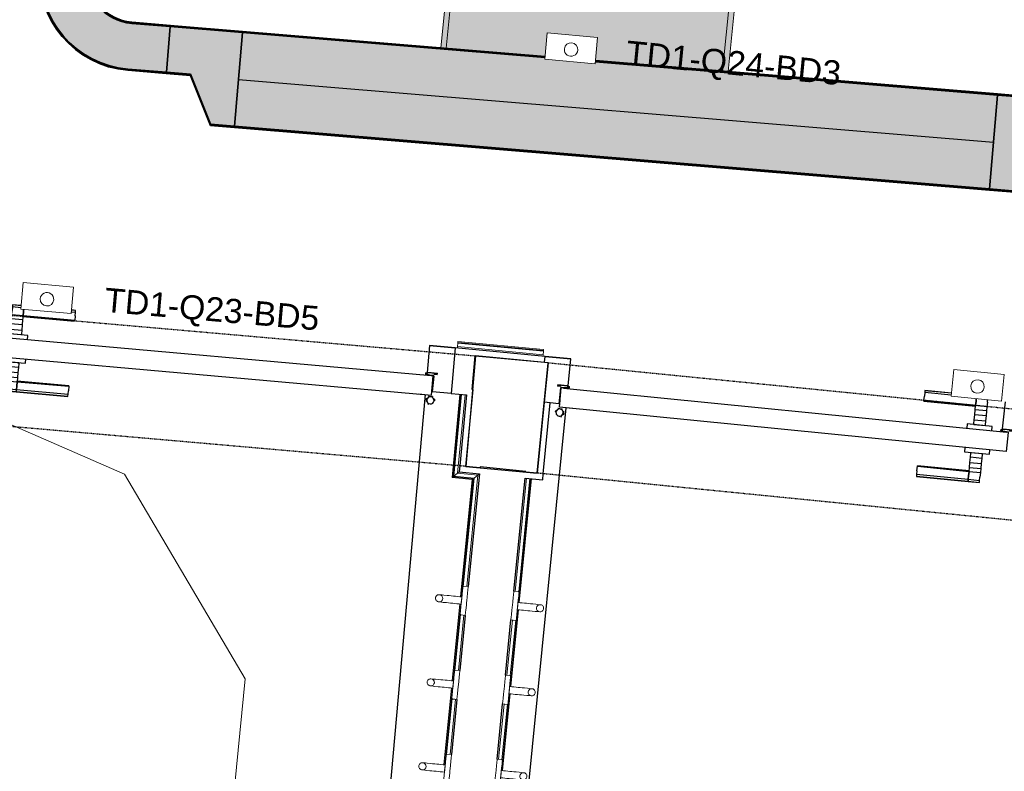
# Model space of a CAD drawing. Header units: millimetres. Extents: x -2845 to 74565, y -36590 to 13748.
# Tile 13 of 49: x 43793 to 45833, y -24110 to -22552. Entities that reach past the tile are written whole.
import ezdxf

# ---------------------------------------------------------------- set-up
doc = ezdxf.new("R2010")
doc.units = ezdxf.units.MM
doc.linetypes.add('Tiret', pattern=[2.5, 1.25, -1.25])
doc.linetypes.add('Tiret_2_', pattern=[2.5, 1.25, -1.25])
for name, color, linetype, lineweight in [('A-DETL-GENF', 7, 'Continuous', 18), ('A-DOOR', 7, 'Continuous', 25), ('A-FLOR', 7, 'Continuous', 25), ('A-FLOR-HRAL', 7, 'Continuous', 18), ('A-WALL', 7, 'Continuous', 25), ('CABLE', 7, 'Continuous', 30), ('CABLES', 7, 'Continuous', 18), ('CHEMIN DE CABLE ELE', 7, 'Continuous', 18), ('INSTAL ELECTRIQUE', 7, 'Continuous', 18), ('MOBILIER', 7, 'Continuous', 18), ('Q-SPCQ', 7, 'Continuous', 18)]:
    doc.layers.add(name, color=color, linetype=linetype, lineweight=lineweight)
doc.layers.add('A-DOOR-HDLN', color=5, linetype='Tiret', lineweight=25, true_color=0x0000ff)
doc.styles.add('Arial_2', font='arial.ttf', dxfattribs={"height": 75})
doc.styles.add('Arial_3', font='arial.ttf', dxfattribs={"height": 50})

# ---------------------------------------------------------------- blocks, each defined once
blk = doc.blocks.new('Ouverture en rectangle - Ouverture en rectangle _100x207_-3508572-2021_015_1111_DCE_1_50_N0 FINI_CFO_ECL')
at = {"layer": 'A-DOOR-HDLN', "linetype": 'Tiret_2_'}
for p, q in [((-500, 115), (500, 115)), ((500, -115), (-500, -115))]:
    blk.add_line(p, q, dxfattribs=at)
blk = doc.blocks.new('Ouverture en rectangle - Ouverture en rectangle _150x207_-3217538-2021_015_1111_DCE_1_50_N0 FINI_CFO_ECL')
at = {"layer": 'A-DOOR-HDLN', "linetype": 'Tiret_2_'}
for p, q in [((-750, 115), (750, 115)), ((750, -115), (-750, -115))]:
    blk.add_line(p, q, dxfattribs=at)
blk = doc.blocks.new('B02_DC_STR_rvt-1-2021_015_1111_DCE_1_50_N0 FINI_CFO_ECL')
at = {"layer": 'A-WALL'}
for p, q in [((-8431.9, -23249.1), (-8451.9, -23478.2)), ((-8281.3, -23263.4), (-8431.9, -23249.1)), ((-8304.1, -23492.2), (-8281.3, -23263.4)), ((-8451.9, -23478.2), (-8304.1, -23492.2))]:
    blk.add_line(p, q, dxfattribs=at)
at = {"layer": 'A-DOOR', "color": 5, "lineweight": 25, "true_color": 0x0000ff}
for name, p, rotation in [('Ouverture en rectangle - Ouverture en rectangle _150x207_-3217538-2021_015_1111_DCE_1_50_N0 FINI_CFO_ECL', (-9189.1, -23298.3), 174.9989986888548), ('Ouverture en rectangle - Ouverture en rectangle _100x207_-3508572-2021_015_1111_DCE_1_50_N0 FINI_CFO_ECL', (-7795.2, -23427.3), 354.3185268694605)]:
    blk.add_blockref(name, p, dxfattribs=dict(at, rotation=rotation))
blk = doc.blocks.new('PRT_SIMPLE_HUI_58x68x48 - PRT_BOIS_1V_930x2040x40-V3-2021_015_1111_DCE_1_50_N0 FINI_CFO_ECL')
at = {"layer": 'A-DETL-GENF', "lineweight": 25}
h = blk.add_hatch(color=256, dxfattribs=at)
h.paths.add_polyline_path([(-496, -14.5), (-483.8, -12.8), (-484.4, -10.6), (-485.1, -11.7), (-496.1, -13.2), (-500.5, -13.6), (-500.5, -14.5)])
h.paths.add_polyline_path([(-485.1, -10.6), (-483.8, -9.7), (-488.8, -8), (-508.5, -8), (-508.5, -11.5), (-502, -11.5), (-502.1, -10.3), (-505.2, -10.3), (-505.2, -9.3), (-488.4, -9.4), (-485.2, -10.6)])
h = blk.add_hatch(color=256, dxfattribs=at)
h.paths.add_polyline_path([(430.5, -14.5), (430.4, -13.2), (425.8, -13.2), (415.1, -11.7), (413.8, -9.7), (413.8, -12.8), (426.2, -14.5)])
h.paths.add_polyline_path([(438.5, -11.5), (438.5, -8), (418.5, -8), (413.8, -9.7), (415.1, -10.6), (418.7, -9.3), (435.2, -9.3), (435.2, -10.3), (432, -10.5), (432, -11.5), (435.4, -11.5)])
at = {"layer": 'A-DETL-GENF'}
for p, q in [((-488.5, -8), (-508.5, -8)), ((-508.5, -8), (-508.5, -11.5)), ((-508.5, -11.5), (-502, -11.5)), ((-505.2, -10.3), (-505.2, -9.3)), ((-505.2, -9.3), (-488.7, -9.3)), ((-502, -10.3), (-505.2, -10.3)), ((-502, -11.5), (-502, -10.3)), ((-496.1, -13.2), (-500.5, -13.2)), ((-500.5, -13.2), (-500.5, -14.5)), ((-500.5, -14.5), (-496, -14.5)), ((-485.1, -11.7), (-496.1, -13.2)), ((-496, -14.5), (-483.8, -12.8)), ((-488.7, -9.3), (-485.1, -10.6)), ((-483.8, -9.7), (-488.5, -8)), ((-485.1, -10.6), (-485.1, -11.7)), ((-483.8, -12.8), (-483.8, -9.7)), ((418.5, -8), (413.8, -9.7)), ((413.8, -9.7), (413.8, -12.8)), ((413.8, -12.8), (426, -14.5)), ((415.1, -10.6), (418.7, -9.3)), ((415.1, -11.7), (415.1, -10.6)), ((426.1, -13.2), (415.1, -11.7)), ((438.5, -8), (418.5, -8)), ((418.7, -9.3), (435.2, -9.3)), ((426, -14.5), (430.5, -14.5)), ((430.5, -13.2), (426.1, -13.2)), ((430.5, -14.5), (430.5, -13.2)), ((435.2, -10.3), (432, -10.3)), ((432, -10.3), (432, -11.5)), ((432, -11.5), (438.5, -11.5)), ((435.2, -9.3), (435.2, -10.3)), ((438.5, -11.5), (438.5, -8))]:
    blk.add_line(p, q, dxfattribs=at)
at = {"layer": 'A-DOOR'}
for p, q in [((-433.2, 55), (-450.6, 55)), ((-450.6, 55), (-450.6, 54.5)), ((-450.6, 54.5), (-450.6, 50.4)), ((-433.2, 54.5), (-450.6, 54.5)), ((-450.6, 50.4), (-450.6, 43.3)), ((-433.2, 50.4), (-450.6, 50.4)), ((-450.6, 34), (-450.6, 43.3)), ((-427.1, 47.6), (-427.1, 43.3)), ((-427.1, 43.3), (-427.1, 47.6)), ((-427.1, 34), (-427.1, 43.3)), ((-427.1, 43.3), (-427.1, 34)), ((-319.6, 55), (-328.2, 55)), ((-319.6, 54.5), (-328.2, 54.5)), ((-319.6, 50.4), (-328.2, 50.4)), ((-319.6, 54.5), (-319.6, 55)), ((-319.6, 50.4), (-319.6, 54.5)), ((-319.6, 43.3), (-319.6, 50.4)), ((-319.6, 43.3), (-319.6, 34)), ((-450.6, 25.6), (-450.6, 34)), ((-427.1, 34), (-450.6, 34)), ((-450.6, 15.2), (-450.6, 25.6)), ((-427.1, 25.6), (-450.6, 25.6)), ((-427.1, 32.8), (-427.1, 34)), ((-319.6, 34), (-427.1, 34)), ((-427.1, 34), (-427.1, 25.6)), ((-427.1, 32.8), (-319.6, 32.8)), ((-427.1, 25.6), (-427.1, 15.2)), ((-319.6, 34), (-319.6, 32.8)), ((-450.6, 4.4), (-450.6, 15.2)), ((-427.1, 15.2), (-450.6, 15.2)), ((-450.6, -4), (-450.6, 4.4)), ((-450.6, 4.4), (-427.1, 4.4)), ((-427.1, 15.2), (-427.1, 4.4)), ((-427.1, 4.4), (-427.1, -4)), ((-499.5, -14.5), (-499.5, -54.5)), ((426, -14.5), (-496, -14.5)), ((-465.6, -5.5), (-465.6, -14.5)), ((-413.4, -5.5), (-465.6, -5.5)), ((-450.6, -4), (-450.6, -5)), ((-450.6, -5), (-427.1, -5)), ((-427.1, -5), (-427.1, -4)), ((-413.4, -14.5), (-413.4, -5.5)), ((430.5, -54.5), (430.5, -14.5)), ((-499.5, -54.5), (430.5, -54.5)), ((-465.6, -54.5), (-465.6, -63.5)), ((-413.4, -63.5), (-413.4, -54.5)), ((417, -54.5), (417, -977.5)), ((-465.6, -63.5), (-413.4, -63.5)), ((-427.1, -64), (-450.6, -64)), ((-450.6, -64), (-450.6, -65)), ((-450.6, -73.4), (-450.6, -65)), ((-450.6, -84.2), (-450.6, -73.4)), ((-427.1, -73.4), (-450.6, -73.4)), ((-427.1, -65), (-427.1, -64)), ((-427.1, -65), (-427.1, -73.4)), ((-427.1, -73.4), (-427.1, -84.2)), ((-450.6, -94.6), (-450.6, -84.2)), ((-450.6, -84.2), (-427.1, -84.2)), ((-450.6, -103), (-450.6, -94.6)), ((-450.6, -94.6), (-427.1, -94.6)), ((-427.1, -84.2), (-427.1, -94.6)), ((-427.1, -94.6), (-427.1, -103)), ((-427.1, -103), (-427.1, -101.8)), ((-319.6, -101.8), (-427.1, -101.8)), ((-319.6, -101.8), (-319.6, -103)), ((-450.6, -112.3), (-450.6, -103)), ((-450.6, -103), (-427.1, -103)), ((-450.6, -112.3), (-450.6, -119.4)), ((-450.6, -119.4), (-450.6, -123.5)), ((-450.6, -119.4), (-427.1, -119.4)), ((-427.1, -112.3), (-427.1, -103)), ((-427.1, -103), (-319.6, -103)), ((-427.1, -103), (-427.1, -112.3)), ((-427.1, -112.3), (-427.1, -119.4)), ((-427.1, -119.4), (-427.1, -112.3)), ((-427.1, -119.4), (-427.1, -123.5)), ((-427.1, -119.4), (-319.6, -119.4)), ((-427.1, -123.5), (-427.1, -119.4)), ((-319.6, -103), (-319.6, -112.3)), ((-319.6, -119.4), (-319.6, -112.3)), ((-319.6, -123.5), (-319.6, -119.4)), ((-450.6, -123.5), (-450.6, -124)), ((-450.6, -123.5), (-427.1, -123.5)), ((-450.6, -124), (-427.1, -124)), ((-427.1, -123.5), (-427.1, -124)), ((-427.1, -123.5), (-319.6, -123.5)), ((-427.1, -124), (-427.1, -123.5)), ((-427.1, -124), (-319.6, -124)), ((-319.6, -124), (-319.6, -123.5))]:
    blk.add_line(p, q, dxfattribs=at)
for radius, start, end in [(7.5, 360, 180), (7.5, 135, 165), (9.12, 111.9887, 120), (7.5, 60, 120), (9.12, 60, 68.0113), (9.12, 155.8208, 180), (9.12, 180, 200.3904), (7.5, 180, 360), (7.5, 180, 240), (9.12, 240, 248.0113), (7.5, 270, 0), (7.5, 0, 30), (9.12, 0, 24.1792)]:
    blk.add_arc((429, -65.5), radius, start, end, dxfattribs=at)
at = {"layer": 'Q-SPCQ'}
for p, q in [((430.5, -40.5), (430.5, -54.5)), ((430.5, -54.5), (403.5, -54.5))]:
    blk.add_line(p, q, dxfattribs=at)
blk = doc.blocks.new('PRT_SIMPLE_HUI_58x68x48 - PRT_BOIS_1V_930x2040x40-V4-2021_015_1111_DCE_1_50_N0 FINI_CFO_ECL')
at = {"layer": 'A-DETL-GENF', "lineweight": 25}
h = blk.add_hatch(color=256, dxfattribs=at)
h.paths.add_polyline_path([(-500.5, 14.5), (-500.4, 13.2), (-495.8, 13.2), (-485.1, 11.7), (-483.8, 9.7), (-483.8, 12.8), (-496.2, 14.5)])
h.paths.add_polyline_path([(-508.5, 11.5), (-508.5, 8), (-488.5, 8), (-483.8, 9.7), (-485.1, 10.6), (-488.7, 9.3), (-505.2, 9.3), (-505.2, 10.2), (-502, 10.6), (-502, 11.5), (-505.5, 11.5)])
h = blk.add_hatch(color=256, dxfattribs=at)
h.paths.add_polyline_path([(426, 14.5), (413.8, 12.8), (414.4, 10.5), (415.3, 11.7), (426.1, 13.2), (430.5, 13.6), (430.5, 14.5)])
h.paths.add_polyline_path([(415.1, 10.6), (413.8, 9.7), (418.9, 8), (438.5, 8), (438.5, 11.5), (432, 11.5), (432.1, 10.2), (435.2, 10.2), (435.2, 9.3), (418.4, 9.4), (415.2, 10.6)])
at = {"layer": 'A-DETL-GENF'}
for p, q in [((-508.5, 11.5), (-502, 11.5)), ((-508.5, 8), (-508.5, 11.5)), ((-488.5, 8), (-508.5, 8)), ((-505.2, 10.2), (-505.2, 9.3)), ((-502, 10.2), (-505.2, 10.2)), ((-505.2, 9.3), (-488.7, 9.3)), ((-502, 11.5), (-502, 10.2)), ((-500.5, 14.5), (-496, 14.5)), ((-500.5, 13.2), (-500.5, 14.5)), ((-496.1, 13.2), (-500.5, 13.2)), ((-485.1, 11.7), (-496.1, 13.2)), ((-496, 14.5), (-483.8, 12.8)), ((-488.7, 9.3), (-485.1, 10.6)), ((-483.8, 9.7), (-488.5, 8)), ((-485.1, 10.6), (-485.1, 11.7)), ((-483.8, 12.8), (-483.8, 9.7)), ((413.8, 12.8), (426, 14.5)), ((413.8, 9.7), (413.8, 12.8)), ((418.5, 8), (413.8, 9.7)), ((426.1, 13.2), (415.1, 11.7)), ((415.1, 11.7), (415.1, 10.6)), ((415.1, 10.6), (418.7, 9.3)), ((438.5, 8), (418.5, 8)), ((418.7, 9.3), (435.2, 9.3)), ((426, 14.5), (430.5, 14.5)), ((430.5, 13.2), (426.1, 13.2)), ((430.5, 14.5), (430.5, 13.2)), ((432, 11.5), (438.5, 11.5)), ((432, 10.2), (432, 11.5)), ((435.2, 10.2), (432, 10.2)), ((435.2, 9.3), (435.2, 10.2)), ((438.5, 11.5), (438.5, 8))]:
    blk.add_line(p, q, dxfattribs=at)
at = {"layer": 'A-DOOR'}
for p, q in [((417, 54.5), (417, 977.5)), ((-427.1, 124), (-450.6, 124)), ((-450.6, 124), (-450.6, 123.5)), ((-450.6, 123.5), (-450.6, 119.4)), ((-427.1, 123.5), (-450.6, 123.5)), ((-319.6, 124), (-427.1, 124)), ((-427.1, 124), (-427.1, 123.5)), ((-427.1, 123.5), (-427.1, 124)), ((-427.1, 123.5), (-427.1, 119.4)), ((-319.6, 123.5), (-427.1, 123.5)), ((-427.1, 119.4), (-427.1, 123.5)), ((-319.6, 123.5), (-319.6, 124)), ((-319.6, 119.4), (-319.6, 123.5)), ((-450.6, 119.4), (-450.6, 112.3)), ((-427.1, 119.4), (-450.6, 119.4)), ((-450.6, 103), (-450.6, 112.3)), ((-450.6, 94.6), (-450.6, 103)), ((-427.1, 103), (-450.6, 103)), ((-427.1, 119.4), (-427.1, 112.3)), ((-319.6, 119.4), (-427.1, 119.4)), ((-427.1, 112.3), (-427.1, 119.4)), ((-427.1, 103), (-427.1, 112.3)), ((-427.1, 112.3), (-427.1, 103)), ((-427.1, 101.8), (-427.1, 103)), ((-319.6, 103), (-427.1, 103)), ((-427.1, 103), (-427.1, 94.6)), ((-319.6, 112.3), (-319.6, 119.4)), ((-319.6, 112.3), (-319.6, 103)), ((-319.6, 103), (-319.6, 101.8)), ((-450.6, 84.2), (-450.6, 94.6)), ((-427.1, 94.6), (-450.6, 94.6)), ((-450.6, 73.4), (-450.6, 84.2)), ((-427.1, 84.2), (-450.6, 84.2)), ((-427.1, 101.8), (-319.6, 101.8)), ((-427.1, 94.6), (-427.1, 84.2)), ((-427.1, 84.2), (-427.1, 73.4)), ((-465.6, 63.5), (-465.6, 54.5)), ((-413.4, 63.5), (-465.6, 63.5)), ((-450.6, 65), (-450.6, 73.4)), ((-450.6, 73.4), (-427.1, 73.4)), ((-450.6, 65), (-450.6, 64)), ((-450.6, 64), (-427.1, 64)), ((-427.1, 73.4), (-427.1, 65)), ((-427.1, 64), (-427.1, 65)), ((-413.4, 54.5), (-413.4, 63.5)), ((-499.5, 54.5), (430.5, 54.5)), ((-499.5, 14.5), (-499.5, 54.5)), ((430.5, 54.5), (430.5, 14.5)), ((426, 14.5), (-496, 14.5)), ((-465.6, 14.5), (-465.6, 5.5)), ((-465.6, 5.5), (-413.4, 5.5)), ((-427.1, 5), (-450.6, 5)), ((-450.6, 5), (-450.6, 4)), ((-450.6, -4.4), (-450.6, 4)), ((-427.1, 4), (-427.1, 5)), ((-427.1, 4), (-427.1, -4.4)), ((-413.4, 5.5), (-413.4, 14.5)), ((-450.6, -15.2), (-450.6, -4.4)), ((-427.1, -4.4), (-450.6, -4.4)), ((-450.6, -25.6), (-450.6, -15.2)), ((-450.6, -15.2), (-427.1, -15.2)), ((-427.1, -4.4), (-427.1, -15.2)), ((-427.1, -15.2), (-427.1, -25.6)), ((-450.6, -34), (-450.6, -25.6)), ((-450.6, -25.6), (-427.1, -25.6)), ((-450.6, -43.3), (-450.6, -34)), ((-450.6, -34), (-427.1, -34)), ((-427.1, -25.6), (-427.1, -34)), ((-427.1, -34), (-427.1, -32.8)), ((-319.6, -32.8), (-427.1, -32.8)), ((-427.1, -43.3), (-427.1, -34)), ((-427.1, -34), (-319.6, -34)), ((-427.1, -34), (-427.1, -43.3)), ((-319.6, -32.8), (-319.6, -34)), ((-319.6, -34), (-319.6, -43.3)), ((-450.6, -43.3), (-450.6, -48.9)), ((-427.1, -43.3), (-427.1, -48.9)), ((-427.1, -48.9), (-427.1, -43.3)), ((-374.6, -50.4), (-319.6, -50.4)), ((-374.6, -54.5), (-319.6, -54.5)), ((-374.6, -55), (-319.6, -55)), ((-319.6, -50.4), (-319.6, -43.3)), ((-319.6, -54.5), (-319.6, -50.4)), ((-319.6, -55), (-319.6, -54.5))]:
    blk.add_line(p, q, dxfattribs=at)
for radius, start, end in [(9.12, 155.8208, 179.5461), (9.12, 180, 204.1792), (7.5, 360, 180), (7.5, 120, 178.2989), (7.5, 180, 360), (7.5, 195, 225), (9.12, 111.9887, 120), (7.5, 0, 90), (7.5, 330, 0), (9.12, 335.8208, 0), (9.12, 240, 248.0113), (7.5, 240, 300), (9.12, 291.9887, 300)]:
    blk.add_arc((429, 65.5), radius, start, end, dxfattribs=at)
at = {"layer": 'Q-SPCQ'}
for p, q in [((430.5, 54.5), (403.5, 54.5)), ((430.5, 40.5), (430.5, 54.5))]:
    blk.add_line(p, q, dxfattribs=at)
blk = doc.blocks.new('Garde-corps - Garde-corps-508649-2021_015_1111_DCE_1_50_N0 FINI_CFO_ECL')
at = {"layer": 'A-FLOR-HRAL'}
for p, q in [((-8469.1, -23230), (-8468.4, -23223)), ((-8468.4, -23223), (-8468.2, -23221.2)), ((-8291.3, -23239.7), (-8468.4, -23223)), ((-8468.1, -23219.6), (-8468.2, -23221.2)), ((-8291.2, -23237.9), (-8468.2, -23221.2)), ((-8291, -23236.3), (-8468.1, -23219.6)), ((-8469.1, -23230), (-8469.4, -23233)), ((-8292, -23246.8), (-8469.1, -23230)), ((-8292.3, -23249.7), (-8292, -23246.8)), ((-8291.3, -23239.7), (-8292, -23246.8)), ((-8291.2, -23237.9), (-8291.3, -23239.7)), ((-8291.2, -23237.9), (-8291, -23236.3))]:
    blk.add_line(p, q, dxfattribs=at)
blk = doc.blocks.new('Garde-corps - Garde-corps-510088-2021_015_1111_DCE_1_50_N0 FINI_CFO_ECL')
at = {"layer": 'A-FLOR-HRAL'}
for p, q in [((-8349.4, -23737.2), (-8326.2, -23502.7)), ((-8342.8, -23760.5), (-8317.3, -23503.6)), ((-8342.4, -23738.5), (-8319.1, -23503.4)), ((-8341.2, -23760.6), (-8315.7, -23503.7)), ((-8360.1, -23934.6), (-8344.3, -23775.4)), ((-8358.5, -23934.8), (-8342.7, -23775.5)), ((-8366.7, -23911.3), (-8355.4, -23796.9)), ((-8359.7, -23912.7), (-8348.2, -23796.9)), ((-8377.4, -24108.8), (-8361.6, -23949.5)), ((-8375.7, -24108.9), (-8359.9, -23949.7)), ((-8384, -24085.5), (-8372.6, -23971)), ((-8377, -24086.8), (-8365.5, -23971.1))]:
    blk.add_line(p, q, dxfattribs=at)
blk = doc.blocks.new('Garde-corps - Garde-corps-510192-2021_015_1111_DCE_1_50_N0 FINI_CFO_ECL')
at = {"layer": 'A-FLOR-HRAL'}
for p, q in [((-8464, -23329), (-8480.2, -23501.6)), ((-8462.4, -23329.1), (-8478.4, -23500.1)), ((-8460.6, -23329.3), (-8476.5, -23498.5)), ((-8453.5, -23330), (-8468.8, -23492.2)), ((-8476.5, -23498.5), (-8468.8, -23492.2)), ((-8468.8, -23492.2), (-8427, -23496.3)), ((-8480.2, -23501.6), (-8438.5, -23505.7)), ((-8478.4, -23500.1), (-8436.7, -23504.2)), ((-8476.5, -23498.5), (-8434.8, -23502.7)), ((-8438.5, -23505.7), (-8462.6, -23748.6)), ((-8436.7, -23504.2), (-8461, -23748.7)), ((-8434.8, -23502.7), (-8457.1, -23727.1)), ((-8427, -23496.3), (-8449.9, -23727.2)), ((-8434.8, -23502.7), (-8427, -23496.3)), ((-8464.1, -23763.5), (-8479.9, -23922.7)), ((-8462.5, -23763.7), (-8478.3, -23922.9)), ((-8462.9, -23785.6), (-8474.4, -23901.3)), ((-8455.9, -23786.9), (-8467.2, -23901.4)), ((-8481.4, -23937.6), (-8497.2, -24096.9)), ((-8479.7, -23937.8), (-8495.5, -24097)), ((-8480.2, -23959.7), (-8491.6, -24075.4)), ((-8473.1, -23961.1), (-8484.5, -24075.5))]:
    blk.add_line(p, q, dxfattribs=at)
for points, knots in [([(-8468.8, -23492.2), (-8468.8, -23492.1), (-8468.7, -23492.1), (-8468.5, -23492), (-8468.3, -23491.8), (-8468.1, -23491.6), (-8468, -23491.5), (-8467.8, -23491.3), (-8467.5, -23491.1), (-8467.2, -23490.9), (-8467, -23490.7), (-8466.7, -23490.4), (-8466.2, -23490), (-8465.8, -23489.7), (-8465.5, -23489.5)], [0, 0, 0, 0, 0.166667, 0.25, 0.333333, 0.416667, 0.458333, 0.5, 0.583333, 0.666667, 0.708333, 0.75, 0.833333, 1, 1, 1, 1]), ([(-8427, -23496.3), (-8427, -23496.3), (-8427, -23496.2), (-8426.8, -23496.1), (-8426.6, -23495.9), (-8426.4, -23495.8), (-8426.2, -23495.6), (-8426, -23495.5), (-8425.8, -23495.2), (-8425.5, -23495), (-8425.2, -23494.8), (-8424.9, -23494.6), (-8424.5, -23494.2), (-8424, -23493.8), (-8423.8, -23493.6)], [0, 0, 0, 0, 0.166667, 0.25, 0.333333, 0.416667, 0.458333, 0.5, 0.583333, 0.666667, 0.708333, 0.75, 0.833333, 1, 1, 1, 1]), ([(-8480.2, -23501.6), (-8480.2, -23501.6), (-8480.2, -23501.5), (-8480.1, -23501.4), (-8479.9, -23501.3), (-8479.7, -23501.2), (-8479.5, -23501), (-8479.4, -23500.9), (-8479.3, -23500.8), (-8479.1, -23500.7), (-8479, -23500.6), (-8478.9, -23500.5), (-8478.7, -23500.4), (-8478.6, -23500.2), (-8478.5, -23500.2), (-8478.4, -23500.1)], [0.1, 0.1, 0.1, 0.1, 0.2, 0.3, 0.4, 0.475, 0.55, 0.6, 0.65, 0.7, 0.75, 0.8, 0.85, 0.9, 1, 1, 1, 1]), ([(-8438.5, -23505.7), (-8438.5, -23505.7), (-8438.5, -23505.7), (-8438.4, -23505.6), (-8438.2, -23505.4), (-8438, -23505.3), (-8437.9, -23505.2), (-8437.7, -23505), (-8437.6, -23504.9), (-8437.4, -23504.8), (-8437.3, -23504.7), (-8437.2, -23504.6), (-8437.1, -23504.5), (-8436.9, -23504.4), (-8436.8, -23504.3), (-8436.7, -23504.2)], [0.1, 0.1, 0.1, 0.1, 0.2, 0.3, 0.4, 0.475, 0.55, 0.6, 0.65, 0.7, 0.75, 0.8, 0.85, 0.9, 1, 1, 1, 1])]:
    blk.add_open_spline(points, degree=3, knots=knots, dxfattribs=at)
blk = doc.blocks.new('72_PATERE_HEWI SERIE 477 - Colour - 92 Anthracite grey-566101-2021_015_1111_DCE_1_50_N0 FINI_CFO_ECL')
at = {"layer": 'A-DETL-GENF'}
for p, q in [((-10342.8, -18762.6), (-10343.6, -18770.8)), ((-10342.3, -18757.7), (-10342.8, -18762.6)), ((-10342.2, -18756.2), (-10342.3, -18757.7)), ((-10342.1, -18755.1), (-10342.2, -18756.2)), ((-10340.4, -18753.8), (-10342.1, -18755.1)), ((-10331, -18754.7), (-10340.4, -18753.8)), ((-10332.2, -18767.2), (-10331.8, -18762.8)), ((-10331.8, -18762.8), (-10331, -18754.7)), ((-10398.4, -18776.9), (-10398.6, -18778.1)), ((-10398.6, -18778.1), (-10398.6, -18779.4)), ((-10398.6, -18779.4), (-10398.4, -18780.7)), ((-10397.9, -18775.6), (-10398.4, -18776.9)), ((-10398.4, -18780.7), (-10398, -18782)), ((-10398, -18782), (-10397.4, -18783.1)), ((-10397.3, -18774.5), (-10397.9, -18775.6)), ((-10397.4, -18783.1), (-10396.5, -18784.1)), ((-10396.4, -18773.5), (-10397.3, -18774.5)), ((-10395.4, -18772.7), (-10396.4, -18773.5)), ((-10394.3, -18772), (-10395.4, -18772.7)), ((-10392.6, -18771.5), (-10394.3, -18772)), ((-10391.1, -18771.4), (-10392.6, -18771.5)), ((-10384.9, -18772), (-10391.1, -18771.4)), ((-10391.1, -18771.4), (-10387.7, -18772.2)), ((-10387.7, -18772.2), (-10391.1, -18771.4)), ((-10387.7, -18772.2), (-10385.4, -18774.1)), ((-10385.4, -18774.1), (-10387.7, -18772.2)), ((-10384.5, -18782.3), (-10386.4, -18784.7)), ((-10386.4, -18784.7), (-10384.5, -18782.3)), ((-10385.4, -18774.1), (-10384, -18776.8)), ((-10384, -18776.8), (-10385.4, -18774.1)), ((-10381.2, -18772.3), (-10384.9, -18772)), ((-10383.7, -18779.6), (-10384.5, -18782.3)), ((-10384.5, -18782.3), (-10383.7, -18779.6)), ((-10384, -18776.8), (-10383.7, -18779.6)), ((-10383.7, -18779.6), (-10384, -18776.8)), ((-10374.6, -18773), (-10381.2, -18772.3)), ((-10370.3, -18773.4), (-10374.6, -18773)), ((-10365.9, -18773.9), (-10370.3, -18773.4)), ((-10361.6, -18774.3), (-10365.9, -18773.9)), ((-10357.2, -18774.7), (-10361.6, -18774.3)), ((-10352.9, -18775.2), (-10357.2, -18774.7)), ((-10348.5, -18775.6), (-10352.9, -18775.2)), ((-10344.2, -18776), (-10348.5, -18775.6)), ((-10343.6, -18770.8), (-10345.1, -18785.5)), ((-10344.9, -18783.5), (-10344.6, -18780.8)), ((-10344.6, -18780.8), (-10344.4, -18778.2)), ((-10344.4, -18778.2), (-10344.2, -18776)), ((-10333.9, -18784.6), (-10333.7, -18782.1)), ((-10333.7, -18782.1), (-10333.3, -18778.3)), ((-10333.3, -18778.3), (-10332.9, -18774.4)), ((-10332.9, -18774.4), (-10332.6, -18770.7)), ((-10332.6, -18770.7), (-10332.2, -18767.2)), ((-10396.5, -18784.1), (-10395.5, -18785)), ((-10395.5, -18785), (-10394.4, -18785.6)), ((-10394.4, -18785.6), (-10393.3, -18786.1)), ((-10393.3, -18786.1), (-10391.9, -18786.3)), ((-10389.1, -18786.1), (-10391.9, -18786.3)), ((-10391.9, -18786.3), (-10389.1, -18786.1)), ((-10391.9, -18786.3), (-10386.3, -18786.9)), ((-10386.4, -18784.7), (-10389.1, -18786.1)), ((-10389.1, -18786.1), (-10386.4, -18784.7)), ((-10386.3, -18786.9), (-10382.7, -18787.3)), ((-10382.7, -18787.3), (-10376.1, -18787.9)), ((-10376.1, -18787.9), (-10371.8, -18788.3)), ((-10371.8, -18788.3), (-10367.4, -18788.8)), ((-10367.4, -18788.8), (-10363.1, -18789.2)), ((-10363.1, -18789.2), (-10358.7, -18789.6)), ((-10358.7, -18789.6), (-10354.3, -18790.1)), ((-10354.3, -18790.1), (-10350, -18790.5)), ((-10350, -18790.5), (-10345.6, -18790.9)), ((-10346.8, -18802.5), (-10347.2, -18806.7)), ((-10346.4, -18799), (-10346.8, -18802.5)), ((-10346.1, -18795.2), (-10346.4, -18799)), ((-10345.7, -18791.4), (-10346.1, -18795.2)), ((-10345.1, -18785.5), (-10345.7, -18791.4)), ((-10345.6, -18790.9), (-10345.4, -18788.8)), ((-10345.4, -18788.8), (-10345.2, -18786.1)), ((-10345.2, -18786.1), (-10344.9, -18783.5)), ((-10336.2, -18807.6), (-10335.8, -18803.7)), ((-10335.8, -18803.7), (-10334.8, -18793.4)), ((-10334.8, -18793.4), (-10334.4, -18789.6)), ((-10334.4, -18789.6), (-10334.2, -18787)), ((-10334.2, -18787), (-10333.9, -18784.6)), ((-10347.6, -18810.7), (-10347.7, -18811.7)), ((-10347.7, -18811.7), (-10346.4, -18813.5)), ((-10347.5, -18809.8), (-10347.6, -18810.7)), ((-10347.2, -18806.7), (-10347.5, -18809.8)), ((-10346.4, -18813.5), (-10341.6, -18813.9)), ((-10341.6, -18813.9), (-10336.9, -18814.4)), ((-10336.9, -18814.4), (-10336.2, -18807.6))]:
    blk.add_line(p, q, dxfattribs=at)
blk = doc.blocks.new('72_PATERE_HEWI SERIE 477 - Colour - 92 Anthracite grey-568995-2021_015_1111_DCE_1_50_N0 FINI_CFO_ECL')
at = {"layer": 'A-DETL-GENF'}
for p, q in [((-10238, -18780.1), (-10238.4, -18783.8)), ((-10237.7, -18776.6), (-10238, -18780.1)), ((-10237.2, -18772.2), (-10237.7, -18776.6)), ((-10236.4, -18764.1), (-10237.2, -18772.2)), ((-10227, -18765), (-10236.4, -18764.1)), ((-10228.6, -18797), (-10227.2, -18782.3)), ((-10227.2, -18782.3), (-10226.4, -18774.1)), ((-10225.6, -18766.7), (-10227, -18765)), ((-10226.4, -18774.1), (-10225.9, -18769.3)), ((-10225.9, -18769.3), (-10225.7, -18767.8)), ((-10225.7, -18767.8), (-10225.6, -18766.7)), ((-10240.3, -18802.8), (-10241.3, -18813.1)), ((-10239.9, -18798.9), (-10240.3, -18802.8)), ((-10239.6, -18796.4), (-10239.9, -18798.9)), ((-10239.4, -18793.9), (-10239.6, -18796.4)), ((-10239.1, -18791.5), (-10239.4, -18793.9)), ((-10238.8, -18787.6), (-10239.1, -18791.5)), ((-10238.4, -18783.8), (-10238.8, -18787.6)), ((-10229.6, -18806.8), (-10229.2, -18802.9)), ((-10229.2, -18802.9), (-10228.6, -18797)), ((-10229, -18800.3), (-10229.2, -18802.5)), ((-10229.2, -18802.5), (-10224.8, -18802.9)), ((-10228.7, -18797.7), (-10229, -18800.3)), ((-10228.4, -18795), (-10228.7, -18797.7)), ((-10228.2, -18792.4), (-10228.4, -18795)), ((-10227.9, -18789.7), (-10228.2, -18792.4)), ((-10227.7, -18787.6), (-10227.9, -18789.7)), ((-10223.4, -18788), (-10227.7, -18787.6)), ((-10224.8, -18802.9), (-10220.5, -18803.3)), ((-10219, -18788.4), (-10223.4, -18788)), ((-10220.5, -18803.3), (-10216.1, -18803.8)), ((-10214.6, -18788.9), (-10219, -18788.4)), ((-10216.1, -18803.8), (-10211.8, -18804.2)), ((-10210.3, -18789.3), (-10214.6, -18788.9)), ((-10205.9, -18789.7), (-10210.3, -18789.3)), ((-10201.6, -18790.2), (-10205.9, -18789.7)), ((-10197.2, -18790.6), (-10201.6, -18790.2)), ((-10190.6, -18791.2), (-10197.2, -18790.6)), ((-10187, -18791.6), (-10190.6, -18791.2)), ((-10189.6, -18798.9), (-10188.8, -18796.2)), ((-10188.8, -18796.2), (-10189.6, -18798.9)), ((-10189.4, -18801.7), (-10189.6, -18798.9)), ((-10189.6, -18798.9), (-10189.4, -18801.7)), ((-10188, -18804.4), (-10189.4, -18801.7)), ((-10189.4, -18801.7), (-10188, -18804.4)), ((-10188.8, -18796.2), (-10186.9, -18793.8)), ((-10186.9, -18793.8), (-10188.8, -18796.2)), ((-10180.7, -18792.3), (-10187, -18791.6)), ((-10186.9, -18793.8), (-10184.2, -18792.4)), ((-10184.2, -18792.4), (-10186.9, -18793.8)), ((-10184.2, -18792.4), (-10180.7, -18792.3)), ((-10180.7, -18792.3), (-10184.2, -18792.4)), ((-10179.4, -18792.7), (-10180.7, -18792.3)), ((-10177.8, -18793.5), (-10179.4, -18792.7)), ((-10176.8, -18794.4), (-10177.8, -18793.5)), ((-10176, -18795.4), (-10176.8, -18794.4)), ((-10176.1, -18804), (-10175.4, -18802.9)), ((-10175.3, -18796.5), (-10176, -18795.4)), ((-10175.4, -18802.9), (-10175, -18801.6)), ((-10174.9, -18797.8), (-10175.3, -18796.5)), ((-10175, -18801.6), (-10174.7, -18800.4)), ((-10174.7, -18799), (-10174.9, -18797.8)), ((-10174.7, -18800.4), (-10174.7, -18799)), ((-10241.7, -18817), (-10242.4, -18823.8)), ((-10242.4, -18823.8), (-10237.6, -18824.3)), ((-10241.3, -18813.1), (-10241.7, -18817)), ((-10232.9, -18824.7), (-10231.2, -18823.3)), ((-10231.2, -18823.3), (-10231.1, -18822.3)), ((-10231.1, -18821.4), (-10230.7, -18818.2)), ((-10231.1, -18822.3), (-10231.1, -18821.4)), ((-10230.7, -18818.2), (-10230.3, -18814)), ((-10230.3, -18814), (-10230, -18810.6)), ((-10230, -18810.6), (-10229.6, -18806.8)), ((-10211.8, -18804.2), (-10207.4, -18804.6)), ((-10207.4, -18804.6), (-10203.1, -18805.1)), ((-10203.1, -18805.1), (-10198.7, -18805.5)), ((-10198.7, -18805.5), (-10192.1, -18806.2)), ((-10192.1, -18806.2), (-10188.5, -18806.5)), ((-10188.5, -18806.5), (-10182.9, -18807.1)), ((-10185.6, -18806.3), (-10188, -18804.4)), ((-10188, -18804.4), (-10185.6, -18806.3)), ((-10182.9, -18807.1), (-10185.6, -18806.3)), ((-10185.6, -18806.3), (-10182.9, -18807.1)), ((-10182.9, -18807.1), (-10181.5, -18807.1)), ((-10181.5, -18807.1), (-10180.3, -18806.9)), ((-10180.3, -18806.9), (-10179.1, -18806.4)), ((-10179.1, -18806.4), (-10177.9, -18805.8)), ((-10177.9, -18805.8), (-10176.9, -18805)), ((-10176.9, -18805), (-10176.1, -18804)), ((-10237.6, -18824.3), (-10232.9, -18824.7))]:
    blk.add_line(p, q, dxfattribs=at)
blk = doc.blocks.new('B02_ARC_rvt-1-2021_015_1111_DCE_1_50_N0 FINI_CFO_ECL')
at = {"layer": 'A-FLOR'}
for p, q in [((-8527.1, -23227.7), (-8532.1, -23283.7)), ((-8527.1, -23227.7), (-8474, -23232.6)), ((-8474, -23232.6), (-8527.1, -23227.7)), ((-8281.2, -23263.4), (-8289.3, -23345.5)), ((-8287.7, -23250.2), (-8234.6, -23255.3)), ((-8234.6, -23255.3), (-8287.7, -23250.2)), ((-8240.1, -23311.2), (-8234.6, -23255.3)), ((-8532.5, -23288.4), (-8532.6, -23289.6)), ((-8532.2, -23285.1), (-8532.4, -23287.1)), ((-8520.6, -23323.7), (-8517.7, -23291)), ((-8517.7, -23291), (-8519.2, -23290.8)), ((-8482.4, -23327.2), (-8520.6, -23323.7)), ((-8255.6, -23315.7), (-8258.9, -23348.4)), ((-8254.2, -23315.8), (-8255.6, -23315.7)), ((-8240.7, -23317.2), (-8240.6, -23315.9)), ((-8240.5, -23314.6), (-8240.3, -23312.6)), ((-8258.9, -23348.4), (-8277.5, -23346.6)), ((-7335, -23344.7), (-7340.6, -23400.7)), ((-7341, -23405.4), (-7341.2, -23406.7)), ((-7340.7, -23402.1), (-7340.9, -23404.1))]:
    blk.add_line(p, q, dxfattribs=at)
at = {"layer": 'A-WALL'}
for p, q in [((-8474, -23232.6), (-8482.4, -23327.2)), ((-8431.1, -23236.6), (-8474, -23232.6)), ((-8438.8, -23318.8), (-8432.2, -23249.1)), ((-8432.2, -23249.1), (-8288.9, -23262.6)), ((-8287.7, -23250.2), (-8431.1, -23236.6)), ((-8288.9, -23262.6), (-8287.7, -23250.2)), ((-8482.4, -23327.2), (-8450.6, -23330.2)), ((-8450.6, -23330.2), (-8464.3, -23477)), ((-8451.9, -23478.2), (-8436.9, -23319)), ((-8436.9, -23319), (-8438.8, -23318.8)), ((-8289.9, -23345.4), (-8303.9, -23492.3)), ((-8291.5, -23493.6), (-8277.5, -23346.7)), ((-8277.5, -23346.7), (-8289.9, -23345.4)), ((-8464.3, -23477), (-8465.5, -23489.5)), ((-8465.5, -23489.5), (-8423.8, -23493.6)), ((-8422.5, -23481.2), (-8451.9, -23478.2)), ((-8423.8, -23493.6), (-8447, -23727.5)), ((-8422.3, -23479.3), (-8422.5, -23481.2)), ((-8327.8, -23488.6), (-8422.3, -23479.3)), ((-8327.9, -23490), (-8327.8, -23488.6)), ((-8303.9, -23492.3), (-8327.9, -23490)), ((-8292.7, -23506), (-8291.5, -23493.6)), ((-8352.4, -23736.9), (-8329.2, -23502.4)), ((-8329.2, -23502.4), (-8292.7, -23506)), ((-8452.9, -23787.2), (-8464.2, -23901.7)), ((-8369.7, -23911), (-8358.3, -23796.6)), ((-8470.2, -23961.4), (-8481.5, -24075.8)), ((-8387, -24085.2), (-8375.6, -23970.8))]:
    blk.add_line(p, q, dxfattribs=at)
at = {"layer": 'A-DOOR', "lineweight": 18}
for name, p, rotation in [('PRT_SIMPLE_HUI_58x68x48 - PRT_BOIS_1V_930x2040x40-V3-2021_015_1111_DCE_1_50_N0 FINI_CFO_ECL', (-8946.7, -23238.1), 354.9012605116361), ('PRT_SIMPLE_HUI_58x68x48 - PRT_BOIS_1V_930x2040x40-V4-2021_015_1111_DCE_1_50_N0 FINI_CFO_ECL', (-7824.3, -23344), 174.3196245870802)]:
    blk.add_blockref(name, p, dxfattribs=dict(at, rotation=rotation))
at = {"layer": 'A-FLOR-HRAL', "lineweight": 18}
for name in ['Garde-corps - Garde-corps-510192-2021_015_1111_DCE_1_50_N0 FINI_CFO_ECL', 'Garde-corps - Garde-corps-508649-2021_015_1111_DCE_1_50_N0 FINI_CFO_ECL', 'Garde-corps - Garde-corps-510088-2021_015_1111_DCE_1_50_N0 FINI_CFO_ECL']:
    blk.add_blockref(name, (0, 0), dxfattribs=at)
at = {"layer": 'MOBILIER', "lineweight": 18}
for name, p in [('72_PATERE_HEWI SERIE 477 - Colour - 92 Anthracite grey-566101-2021_015_1111_DCE_1_50_N0 FINI_CFO_ECL', (1884, -4972.8)), ('72_PATERE_HEWI SERIE 477 - Colour - 92 Anthracite grey-568995-2021_015_1111_DCE_1_50_N0 FINI_CFO_ECL', (1884, -4972.8)), ('72_PATERE_HEWI SERIE 477 - Colour - 92 Anthracite grey-566101-2021_015_1111_DCE_1_50_N0 FINI_CFO_ECL', (1866.7, -5147)), ('72_PATERE_HEWI SERIE 477 - Colour - 92 Anthracite grey-568995-2021_015_1111_DCE_1_50_N0 FINI_CFO_ECL', (1866.7, -5147)), ('72_PATERE_HEWI SERIE 477 - Colour - 92 Anthracite grey-566101-2021_015_1111_DCE_1_50_N0 FINI_CFO_ECL', (1849.5, -5321.1)), ('72_PATERE_HEWI SERIE 477 - Colour - 92 Anthracite grey-568995-2021_015_1111_DCE_1_50_N0 FINI_CFO_ECL', (1849.5, -5321.1))]:
    blk.add_blockref(name, p, dxfattribs=at)
blk = doc.blocks.new('604_DALLE LED 600x600MM - 26W 4000K 3600lm-V12-2021_015_1111_DCE_1_50_N0 FINI_CFO_ECL')
at = {"layer": 'INSTAL ELECTRIQUE', "true_color": 0xf6d57a}
for points in [[(212, -298.5), (-298.5, -298.5), (-298.5, 298.5), (221.6, 298.5), (221.4, 287), (-287, 287), (-287, -287), (212.2, -287), (212.1, -288.5)], [(212.2, -287), (-287, -287), (-287, 287), (221.4, 287), (218.1, 81.8), (169.1, 82.3), (168, -22.7), (216.4, -23.2), (214.9, -116.5)]]:
    blk.add_hatch(color=41, dxfattribs=at).paths.add_polyline_path(points)
at = {"layer": 'INSTAL ELECTRIQUE'}
for p, q in [((-298.5, -298.5), (-298.5, 298.5)), ((-298.5, 298.5), (221.6, 298.5)), ((-287, 287), (-287, -287)), ((-287, 287), (221.4, 287)), ((212, -298.5), (-298.5, -298.5)), ((212.2, -287), (-287, -287))]:
    blk.add_line(p, q, dxfattribs=at)
blk = doc.blocks.new('602_BOITE DE DERIVATION - 105X105X50 GENERIQUE-7163007-2021_015_1111_DCE_1_50_N0 FINI_CFO_ECL')
at = {"layer": 'INSTAL ELECTRIQUE'}
for p, q in [((-8288.3, -22634.5), (-8283.4, -22579.7)), ((-8283.4, -22579.7), (-8178.8, -22589)), ((-8178.8, -22589), (-8183.7, -22643.8)), ((-8183.7, -22643.8), (-8288.3, -22634.5))]:
    blk.add_line(p, q, dxfattribs=at)
for start, end in [(174.9013, 354.9013), (354.9013, 174.9013)]:
    blk.add_arc((-8233.8, -22614.2), 14, start, end, dxfattribs=at)
blk = doc.blocks.new('602_BOITE DE DERIVATION - 105X105X50 GENERIQUE-7162986-2021_015_1111_DCE_1_50_N0 FINI_CFO_ECL')
at = {"layer": 'INSTAL ELECTRIQUE'}
for p, q in [((-7446.7, -23332.5), (-7441.3, -23277.8)), ((-7441.3, -23277.8), (-7336.8, -23288.1)), ((-7336.8, -23288.1), (-7342.2, -23342.8)), ((-7342.2, -23342.8), (-7446.7, -23332.5))]:
    blk.add_line(p, q, dxfattribs=at)
for start, end in [(354.3607, 174.3607), (174.3607, 354.3607)]:
    blk.add_arc((-7392, -23312.8), 14, start, end, dxfattribs=at)
blk = doc.blocks.new('602_BOITE DE DERIVATION - 105X105X50 GENERIQUE-7162989-2021_015_1111_DCE_1_50_N0 FINI_CFO_ECL')
at = {"layer": 'INSTAL ELECTRIQUE'}
for p, q in [((-9373.9, -23152.2), (-9369.1, -23097.4)), ((-9369.1, -23097.4), (-9264.5, -23106.6)), ((-9264.5, -23106.6), (-9269.3, -23161.4)), ((-9269.3, -23161.4), (-9373.9, -23152.2))]:
    blk.add_line(p, q, dxfattribs=at)
for start, end in [(354.9607, 174.9607), (174.9607, 354.9607)]:
    blk.add_arc((-9319.4, -23131.9), 14, start, end, dxfattribs=at)
blk = doc.blocks.new('Chemin de câbles - Courbure - Standard-6397136-2021_015_1111_DCE_1_50_N0 FINI_CFO_ECL')
at = {"layer": 'CHEMIN DE CABLE ELE', "lineweight": 35, "true_color": 0x0080ff}
for points in [[(-87, 100), (-86.7, 97.5), (2.7, 97.7), (82.4, 101.4), (82.2, 104), (-7.4, 100)], [(-87, 97.5), (-87, -97.5), (11.6, -97), (91.5, -93.3), (82.4, 101.4), (-7, 97.5), (-86.7, 97.5)], [(-87, -97.5), (-86.7, -100), (11.9, -99.6), (91.6, -95.8), (91.5, -93.3), (-7.4, -97.5)]]:
    blk.add_hatch(color=150, dxfattribs=at).paths.add_polyline_path(points)
at = {"layer": 'CHEMIN DE CABLE ELE', "color": 8, "lineweight": 35, "true_color": 0x808080}
for p, q in [((82.2, 104), (2.3, 100.2)), ((82.4, 101.4), (82.2, 104)), ((-87, 97.5), (-87, 100)), ((-7, 100), (-87, 100)), ((-87, -97.5), (-87, 97.5)), ((-7, 97.5), (-87, 97.5)), ((2.5, 97.7), (82.4, 101.4)), ((91.5, -93.3), (82.4, 101.4)), ((-87, -100), (-87, -97.5)), ((-7, -97.5), (-87, -97.5)), ((-7, -100), (-87, -100)), ((91.5, -93.3), (11.6, -97)), ((11.7, -99.6), (91.6, -95.8)), ((91.6, -95.8), (91.5, -93.3))]:
    blk.add_line(p, q, dxfattribs=at)
for radius in [200, 202.5, 397.5, 400]:
    blk.add_arc((-7, 300), radius, 270, 272.6814, dxfattribs=at)
blk = doc.blocks.new('Chemin de câbles - Courbure - Standard-6397142-2021_015_1111_DCE_1_50_N0 FINI_CFO_ECL')
at = {"layer": 'CHEMIN DE CABLE ELE', "lineweight": 35, "true_color": 0x0080ff}
for points in [[(47.8, 229.7), (-47.1, 229.9), (-47.3, 149.9), (-52.3, 118.2), (-66.9, 89.7), (-90.8, 66.4), (-118.7, 52.4), (-149.8, 47.5), (-229.8, 47.5), (-229.8, -47.5), (-149.8, -47.5), (-105.5, -42.4), (-63.3, -27.4), (-25.5, -3.1), (4.5, 26.8), (28, 64.1), (42.7, 105.8), (47.7, 149.7), (47.8, 229.5)], [(-47.1, 229.9), (-49.7, 229.9), (-49.8, 149.6), (-55.2, 118), (-68.9, 91.2), (-91.1, 69.1), (-118.9, 54.9), (-150, 50), (-229.8, 50), (-229.6, 47.5), (-149.6, 47.5), (-117.9, 52.6), (-89.6, 67), (-66.9, 89.7), (-52.1, 119.2), (-47.3, 150.1), (-47.2, 213)], [(50.3, 229.7), (47.8, 229.7), (47.6, 149.5), (42.4, 105), (27.2, 62.8), (4.5, 26.8), (-26.8, -4.5), (-64.2, -27.9), (-105.9, -42.5), (-150, -47.5), (-229.8, -47.5), (-229.6, -50), (-149.6, -50), (-105.3, -45), (-63.1, -30.2), (-25.2, -6.4), (7.6, 27), (30.8, 64.4), (45.2, 106), (50.2, 149.9), (50.3, 221)]]:
    blk.add_hatch(color=150, dxfattribs=at).paths.add_polyline_path(points)
at = {"layer": 'CHEMIN DE CABLE ELE', "color": 8, "lineweight": 35, "true_color": 0x808080}
for p, q in [((-49.7, 229.9), (-49.8, 149.9)), ((-47.1, 229.9), (-49.7, 229.9)), ((-47.3, 149.9), (-47.1, 229.9)), ((47.8, 229.7), (-47.1, 229.9)), ((47.8, 229.7), (47.7, 149.7)), ((50.3, 229.7), (47.8, 229.7)), ((50.2, 149.7), (50.3, 229.7)), ((-229.8, 47.5), (-229.8, 50)), ((-149.8, 50), (-229.8, 50)), ((-229.8, -47.5), (-229.8, 47.5)), ((-149.8, 47.5), (-229.8, 47.5)), ((-229.8, -50), (-229.8, -47.5)), ((-149.8, -47.5), (-229.8, -47.5)), ((-149.8, -50), (-229.8, -50))]:
    blk.add_line(p, q, dxfattribs=at)
for radius in [102.5, 100, 200, 197.5]:
    blk.add_arc((-149.8, 150), radius, 270, 359.92, dxfattribs=at)
blk = doc.blocks.new('Chemin de câbles - Réduction - Standard-6395859-2021_015_1111_DCE_1_50_N0 FINI_CFO_ECL')
at = {"layer": 'CHEMIN DE CABLE ELE', "lineweight": 35, "true_color": 0x0080ff}
for points in [[(150, 47.5), (150, 50), (0, 50), (0, 47.5)], [(150, -147.5), (150, 47.5), (0, 47.5), (0, -47.5), (50, -47.5), (100, -147.5), (149.8, -147.5)], [(150, -150), (150, -147.5), (99.7, -147), (49.8, -47.5), (0, -47.5), (0, -50), (50.3, -50.5), (100.2, -150), (119.4, -150)]]:
    blk.add_hatch(color=150, dxfattribs=at).paths.add_polyline_path(points)
at = {"layer": 'CHEMIN DE CABLE ELE', "color": 8, "lineweight": 35, "true_color": 0x808080}
for p, q in [((0, 47.5), (0, 50)), ((150, 50), (0, 50)), ((0, -47.5), (0, 47.5)), ((150, 47.5), (0, 47.5)), ((150, 50), (150, 47.5)), ((150, 47.5), (150, -147.5)), ((0, -50), (0, -47.5)), ((50, -47.5), (0, -47.5)), ((50, -50), (0, -50)), ((100, -147.5), (50, -47.5)), ((50, -50), (100, -150)), ((150, -147.5), (100, -147.5)), ((100, -150), (150, -150)), ((150, -147.5), (150, -150))]:
    blk.add_line(p, q, dxfattribs=at)
blk = doc.blocks.new('B02_ELE_rvt-1-2021_015_1111_DCE_1_50_N0 FINI_CFO_ECL')
at = {"layer": 'CHEMIN DE CABLE ELE', "lineweight": 5, "true_color": 0x0080ff}
h = blk.add_hatch(color=150, dxfattribs=at)
h.paths.add_polyline_path([(-7350.8, -22708.8), (-7350.5, -22706.3), (-8183.1, -22637.2), (-8183.3, -22639.8), (-7693.8, -22680.4)])
h.paths.add_polyline_path([(-8288, -22631.1), (-8288.3, -22628.5), (-8914.4, -22576.6), (-8914.7, -22579.1), (-8288.3, -22631.1)])
for points in [[(-7366.9, -22903.1), (-7350.8, -22708.8), (-8183.3, -22639.8), (-8183.7, -22643.8), (-8288.3, -22634.5), (-8288.3, -22631.1), (-8914.7, -22579.1), (-8930.8, -22773.3), (-7367.1, -22903.1)], [(-7367.1, -22905.6), (-7366.9, -22903.1), (-8930.8, -22773.3), (-8931, -22775.9), (-7693.8, -22878.5)]]:
    blk.add_hatch(color=150, dxfattribs=at).paths.add_polyline_path(points)
at = {"layer": 'CABLES', "flags": 128}
blk.add_lwpolyline([(-10553.9, -26493), (-9477.9, -26600.5), (-9144.9, -26327.4), (-8909.1, -23918.9), (-9158.9, -23494.2), (-9506.4, -23343.3)], dxfattribs=at)
at = {"layer": 'CHEMIN DE CABLE ELE', "color": 8, "lineweight": 35, "true_color": 0x808080}
for p, q in [((-8914.7, -22579.1), (-8914.4, -22576.6)), ((-8914.4, -22576.6), (-8287.7, -22628.5)), ((-8930.8, -22773.3), (-8914.7, -22579.1)), ((-8914.7, -22579.1), (-8288, -22631.1)), ((-8183.1, -22637.2), (-7350.5, -22706.3)), ((-8183.3, -22639.8), (-7350.8, -22708.8)), ((-7350.8, -22708.8), (-7366.9, -22903.1)), ((-7350.5, -22706.3), (-7350.8, -22708.8)), ((-8931, -22775.9), (-8930.8, -22773.3)), ((-8931, -22775.9), (-7367.1, -22905.6)), ((-8930.8, -22773.3), (-7366.9, -22903.1)), ((-7366.9, -22903.1), (-7367.1, -22905.6))]:
    blk.add_line(p, q, dxfattribs=at)
at = {"layer": 'CHEMIN DE CABLE ELE', "color": 8, "lineweight": 25, "true_color": 0x808080}
blk.add_line((-8922.7, -22676.2), (-7358.8, -22806), dxfattribs=at)
at = {"layer": 'CHEMIN DE CABLE ELE', "lineweight": 18}
for name, p, rotation in [('Chemin de câbles - Courbure - Standard-6397142-2021_015_1111_DCE_1_50_N0 FINI_CFO_ECL', (-9297.1, -22595), 265.3374320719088), ('Chemin de câbles - Réduction - Standard-6395859-2021_015_1111_DCE_1_50_N0 FINI_CFO_ECL', (-9068.1, -22614), 355.2574051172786), ('Chemin de câbles - Courbure - Standard-6397136-2021_015_1111_DCE_1_50_N0 FINI_CFO_ECL', (-7272.1, -22813.2), 172.5760484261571)]:
    blk.add_blockref(name, p, dxfattribs=dict(at, rotation=rotation))
at = {"layer": 'INSTAL ELECTRIQUE', "lineweight": 18, "extrusion": (0, 0, -1), "rotation": 275.664543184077}
blk.add_blockref('604_DALLE LED 600x600MM - 26W 4000K 3600lm-V12-2021_015_1111_DCE_1_50_N0 FINI_CFO_ECL', (8184.8, -22419.6), dxfattribs=at)
at = {"layer": 'INSTAL ELECTRIQUE', "lineweight": 18}
for name in ['602_BOITE DE DERIVATION - 105X105X50 GENERIQUE-7163007-2021_015_1111_DCE_1_50_N0 FINI_CFO_ECL', '602_BOITE DE DERIVATION - 105X105X50 GENERIQUE-7162989-2021_015_1111_DCE_1_50_N0 FINI_CFO_ECL', '602_BOITE DE DERIVATION - 105X105X50 GENERIQUE-7162986-2021_015_1111_DCE_1_50_N0 FINI_CFO_ECL']:
    blk.add_blockref(name, (0, 0), dxfattribs=at)
at = {"layer": 'CABLE', "lineweight": 9, "insert": (-7449.3, -22452.7), "char_height": 75, "width": 821.73, "attachment_point": 1, "rotation": 355, "style": 'Arial_2'}
blk.add_mtext('TD1-Q24-BD3', dxfattribs=at)
at = {"layer": 'INSTAL ELECTRIQUE', "lineweight": 9, "char_height": 50, "width": 537.131, "attachment_point": 1, "style": 'Arial_3'}
for s, insert, rotation in [('TD1-Q24-BD3', (-8117, -22595.6), 354.5), ('TD1-Q23-BD5', (-9197.9, -23107.9), 355)]:
    blk.add_mtext(s, dxfattribs=dict(at, insert=insert, rotation=rotation))

msp = doc.modelspace()

# ---------------------------------------------------------------- block references
at = {"lineweight": 5}
for name in ['B02_DC_STR_rvt-1-2021_015_1111_DCE_1_50_N0 FINI_CFO_ECL', 'B02_ARC_rvt-1-2021_015_1111_DCE_1_50_N0 FINI_CFO_ECL']:
    msp.add_blockref(name, (53169.3, 0), dxfattribs=at)

# ---------------------------------------------------------------- next in the draw order: block references
msp.add_blockref('B02_ELE_rvt-1-2021_015_1111_DCE_1_50_N0 FINI_CFO_ECL', (53169.3, 0), dxfattribs=at)

doc.saveas('drawing.dxf')
